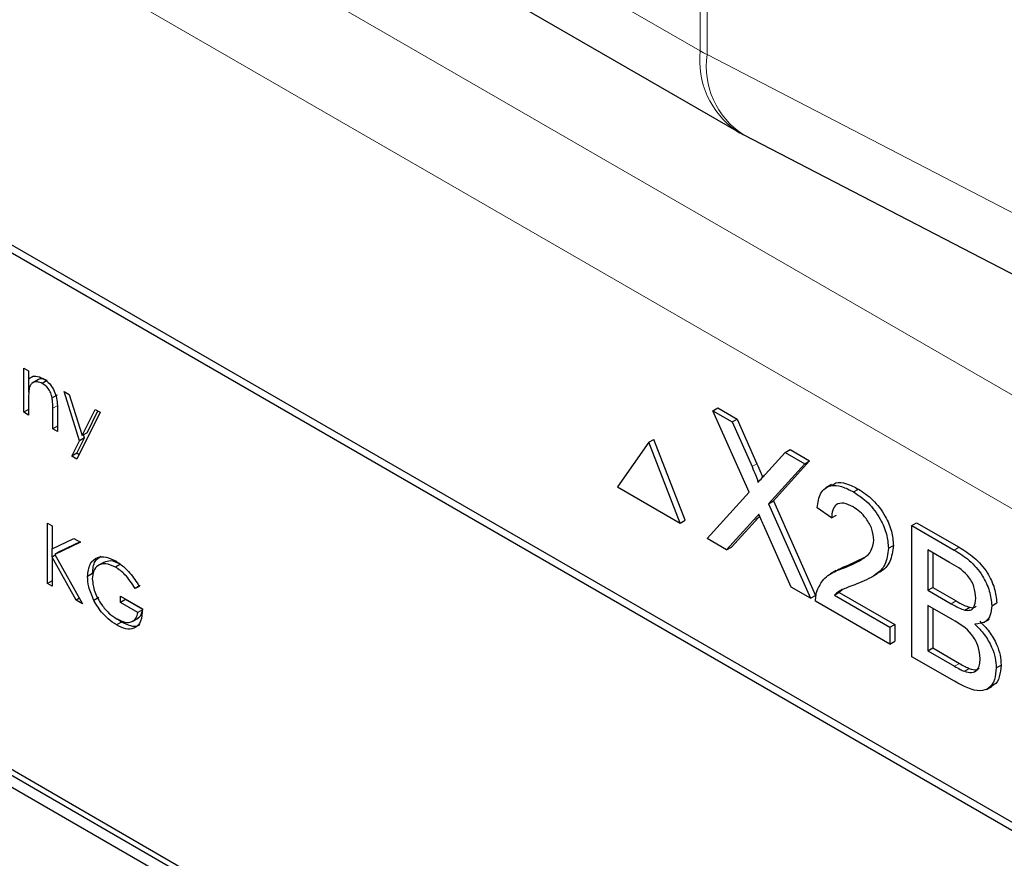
# Paper-space layout 'Blatt2' of a CAD drawing. Header units: millimetres. Extents: x 5 to 418, y 2 to 292.
# Tile 33 of 61: x 118.68 to 122.21, y 159.92 to 162.92. Entities that reach past the tile are written whole.
import ezdxf

# ---------------------------------------------------------------- set-up
doc = ezdxf.new("R2010")
doc.units = ezdxf.units.MM

psp = doc.layouts.new('Blatt2')

# ---------------------------------------------------------------- linework, layer by layer
at = {"color": 7, "linetype": 'Continuous', "lineweight": 18}
for p, q in [((121.1191, 162.8121), (121.1191, 178.208)), ((121.1439, 178.1945), (121.1439, 162.7985)), ((110.253, 169.0849), (121.1191, 162.8121)), ((115.4978, 165.4701), (126.6408, 159.0374)), ((126.464, 158.7312), (115.321, 165.164)), ((121.1439, 162.7985), (130.5865, 157.903)), ((118.8191, 161.5429), (118.8014, 161.5327)), ((121.3047, 161.3236), (121.3224, 161.3338)), ((121.31, 161.1315), (121.3277, 161.1417)), ((122.0286, 161.0246), (122.0463, 161.0348)), ((122.0175, 160.8324), (122.0352, 160.8426)), ((122.0299, 160.6085), (122.0476, 160.6187))]:
    psp.add_line(p, q, dxfattribs=at)
at = {"color": 7, "linetype": 'Continuous', "lineweight": 25}
for p, q in [((110.3825, 168.7988), (121.2485, 162.5259)), ((125.3561, 158.2481), (116.4289, 163.4016)), ((125.3308, 158.2334), (116.492, 163.336)), ((121.2734, 162.5123), (130.716, 157.6168)), ((118.6983, 161.6758), (118.715, 161.6661)), ((118.6983, 161.518), (118.6983, 161.6758)), ((118.715, 161.6661), (118.715, 161.6377)), ((118.7327, 161.6479), (118.715, 161.6377)), ((118.7159, 161.5896), (118.7159, 161.6382)), ((118.75, 161.6355), (118.7279, 161.6227)), ((118.7818, 161.6314), (118.7641, 161.6212)), ((118.8171, 161.5799), (118.7994, 161.5697)), ((118.8422, 161.5928), (118.8603, 161.5823)), ((118.8975, 161.4164), (118.8422, 161.5928)), ((118.8603, 161.5823), (118.9066, 161.4347)), ((118.715, 161.5653), (118.715, 161.5083)), ((118.715, 161.5276), (118.6983, 161.518)), ((118.715, 161.5083), (118.6983, 161.518)), ((118.8014, 161.4584), (118.8014, 161.5327)), ((118.8182, 161.5293), (118.8182, 161.4487)), ((118.9717, 161.518), (118.8877, 161.3504)), ((118.9066, 161.4347), (118.9536, 161.5285)), ((118.9242, 161.4449), (118.9633, 161.5228)), ((118.9536, 161.5285), (118.9717, 161.518)), ((121.1647, 161.5233), (121.1824, 161.5335)), ((121.2941, 161.2317), (121.1647, 161.5233)), ((121.1647, 161.5233), (121.2337, 161.4835)), ((121.1824, 161.5335), (121.2514, 161.4937)), ((118.8182, 161.4681), (118.8014, 161.4584)), ((121.2337, 161.4835), (121.2514, 161.4937)), ((121.2337, 161.4835), (121.3047, 161.3236)), ((121.2514, 161.4937), (121.3224, 161.3338)), ((118.8182, 161.4487), (118.8014, 161.4584)), ((118.9242, 161.4449), (118.9066, 161.4347)), ((118.9151, 161.4266), (118.9117, 161.4376)), ((118.8696, 161.3609), (118.8975, 161.4164)), ((118.8873, 161.3711), (118.9151, 161.4266)), ((118.9151, 161.4266), (118.8975, 161.4164)), ((120.9354, 161.4107), (120.8232, 161.251)), ((120.9354, 161.4107), (120.9531, 161.4209)), ((121.0477, 161.1214), (120.9354, 161.4107)), ((121.0654, 161.1316), (120.9531, 161.4209)), ((120.5567, 159.1189), (116.6676, 161.3641)), ((120.5744, 159.1292), (116.6853, 161.3743)), ((118.8873, 161.3711), (118.8696, 161.3609)), ((118.8877, 161.3504), (118.8696, 161.3609)), ((118.8957, 161.3662), (118.8873, 161.3711)), ((121.3523, 161.296), (121.423, 161.3742)), ((121.423, 161.3742), (121.4407, 161.3844)), ((121.423, 161.3742), (121.4931, 161.3338)), ((121.4407, 161.3844), (121.5107, 161.344)), ((116.6676, 161.3232), (120.5567, 159.0781)), ((121.4931, 161.3338), (121.3637, 161.1908)), ((121.5107, 161.344), (121.3813, 161.201)), ((121.4931, 161.3338), (121.5107, 161.344)), ((121.5891, 161.2591), (121.5692, 161.2477)), ((120.8232, 161.251), (121.0477, 161.1214)), ((121.1438, 161.0659), (121.2941, 161.2317)), ((121.6679, 161.2329), (121.6855, 161.2431)), ((121.3637, 161.1908), (121.3813, 161.201)), ((121.3637, 161.1908), (121.5139, 160.8522)), ((121.3813, 161.201), (121.5316, 160.8624)), ((121.5897, 161.1396), (121.5375, 161.1757)), ((121.5897, 161.1396), (121.6073, 161.1498)), ((118.7822, 161.1213), (118.799, 161.1116)), ((118.7822, 160.9053), (118.7822, 161.1213)), ((118.799, 161.1116), (118.799, 161.0294)), ((121.0477, 161.1214), (121.0654, 161.1316)), ((121.31, 161.1315), (121.2138, 161.0255)), ((121.3277, 161.1417), (121.2315, 161.0357)), ((121.3319, 161.1465), (121.3277, 161.1417)), ((121.4448, 160.8921), (121.3458, 161.1152)), ((121.8764, 161.1125), (121.894, 161.1227)), ((121.8764, 160.643), (121.8764, 161.1125)), ((121.8764, 161.1125), (122.0286, 161.0246)), ((121.894, 161.1227), (122.0463, 161.0348)), ((118.799, 161.0294), (118.877, 161.0666)), ((118.9009, 161.0528), (118.809, 161.0089)), ((118.8993, 161.0538), (118.8267, 161.0191)), ((118.877, 161.0666), (118.9009, 161.0528)), ((121.2138, 161.0255), (121.1438, 161.0659)), ((121.793, 161.031), (121.8106, 161.0412)), ((118.8104, 161.0064), (118.799, 160.9998)), ((118.7999, 161.0004), (118.7999, 161.0298)), ((118.8267, 161.0191), (118.809, 161.0089)), ((118.809, 161.0089), (118.9081, 160.8326)), ((121.2138, 161.0255), (121.2315, 161.0357)), ((122.0112, 160.9805), (121.9337, 161.0252)), ((121.9337, 161.0252), (121.9337, 160.8808)), ((121.9514, 161.015), (121.9514, 160.891)), ((118.799, 160.9998), (118.799, 160.8956)), ((118.8858, 160.8455), (118.799, 160.9998)), ((118.9856, 160.982), (118.9635, 160.9693)), ((119.0439, 160.9741), (119.0262, 160.9639)), ((121.6492, 160.9701), (121.7079, 160.9993)), ((118.9438, 160.9405), (118.9261, 160.9303)), ((121.606, 160.9513), (121.5861, 160.9398)), ((121.6315, 160.9599), (121.6492, 160.9701)), ((121.7333, 160.9284), (121.7532, 160.9399)), ((118.799, 160.915), (118.7822, 160.9053)), ((118.799, 160.8956), (118.7822, 160.9053)), ((119.1141, 160.8975), (119.0964, 160.8873)), ((119.1108, 160.8948), (119.0964, 160.8873)), ((121.5139, 160.8522), (121.4448, 160.8921)), ((121.5993, 160.8631), (121.617, 160.8733)), ((121.6285, 160.8831), (121.617, 160.8733)), ((121.617, 160.8733), (121.8159, 160.7585)), ((121.9337, 160.8808), (121.9514, 160.891)), ((121.9337, 160.8808), (122.0175, 160.8324)), ((121.9514, 160.891), (122.0352, 160.8426)), ((118.8972, 160.8521), (118.8858, 160.8455)), ((118.9081, 160.8326), (118.8858, 160.8455)), ((118.9667, 160.8545), (118.9491, 160.8443)), ((119.0437, 160.8596), (119.1228, 160.8139)), ((119.0437, 160.8374), (119.0437, 160.8596)), ((119.0613, 160.8477), (119.0437, 160.8374)), ((119.106, 160.8014), (119.0437, 160.8374)), ((119.0613, 160.8477), (119.0613, 160.8494)), ((119.1237, 160.8117), (119.0613, 160.8477)), ((121.5139, 160.8522), (121.5316, 160.8624)), ((121.7982, 160.6881), (121.5323, 160.8416)), ((121.5993, 160.8631), (121.7982, 160.7483)), ((122.1631, 160.8253), (122.1807, 160.8355)), ((119.1223, 160.8108), (119.106, 160.8014)), ((122.0233, 160.7749), (121.9337, 160.8266)), ((121.9337, 160.8266), (121.9337, 160.6641)), ((121.9514, 160.8164), (121.9514, 160.6743)), ((122.0664, 160.8097), (122.0841, 160.8199)), ((119.0478, 160.7668), (119.0301, 160.7566)), ((119.0478, 160.7668), (119.0331, 160.7773)), ((119.086, 160.7691), (119.1081, 160.7818)), ((122.1338, 160.7653), (122.1537, 160.7768)), ((121.7982, 160.7483), (121.8159, 160.7585)), ((121.7982, 160.7483), (121.7982, 160.6881)), ((121.8159, 160.7585), (121.8159, 160.6983)), ((121.7982, 160.6881), (121.8159, 160.6983)), ((121.9337, 160.6641), (121.9514, 160.6743)), ((121.9337, 160.6641), (122.0299, 160.6085)), ((121.9514, 160.6743), (122.0476, 160.6187)), ((122.029, 160.5549), (121.8764, 160.643)), ((122.0647, 160.5907), (122.0823, 160.6009)), ((122.1787, 160.6029), (122.1964, 160.6132)), ((122.144, 160.5254), (122.1639, 160.5369))]:
    psp.add_line(p, q, dxfattribs=at)
at = {"color": 7, "linetype": 'Continuous', "lineweight": 18}
for centre, radius, start, end in [((121.4259, 162.7785), 0.3087, 173.763, 234.9248), ((121.4257, 163.3435), 0.6135, 240.0205, 242.6598), ((121.4311, 162.7561), 0.2903, 171.5963, 237.0898)]:
    psp.add_arc(centre, radius, start, end, dxfattribs=at)
at = {"color": 7, "linetype": 'Continuous', "lineweight": 25}
psp.add_arc((121.561, 163.0672), 0.625, 240.0027, 242.5952, dxfattribs=at)
for points, knots in [([(118.715, 161.6377), (118.723, 161.643), (118.7373, 161.6525), (118.758, 161.643), (118.7671, 161.6389)], [0, 0, 0, 0, 0.559141, 1, 1, 1, 1]), ([(118.7176, 161.6062), (118.7167, 161.5989), (118.715, 161.5858), (118.715, 161.5716), (118.715, 161.5653)], [0, 0, 0, 0, 0.559658, 1, 1, 1, 1]), ([(118.7641, 161.6212), (118.7582, 161.6239), (118.7464, 161.6293), (118.7325, 161.6262), (118.7223, 161.6187), (118.7192, 161.6104), (118.7176, 161.6062)], [0, 0, 0, 0, 0.279553, 0.559373, 0.779703, 1, 1, 1, 1]), ([(118.7818, 161.6314), (118.776, 161.634), (118.7642, 161.6392), (118.7528, 161.6379), (118.7486, 161.6343), (118.748, 161.6339)], [0, 0, 0, 0, 0.4662605, 0.9329678, 1, 1, 1, 1]), ([(118.7994, 161.5697), (118.7981, 161.5755), (118.7954, 161.5871), (118.7832, 161.608), (118.7714, 161.6162), (118.7641, 161.6212)], [0, 0, 0, 0, 0.281192, 0.561331, 1, 1, 1, 1]), ([(118.7671, 161.6389), (118.7732, 161.6347), (118.7855, 161.6264), (118.8015, 161.6057), (118.8179, 161.5711), (118.8181, 161.5466), (118.8182, 161.5293)], [0, 0, 0, 0, 0.187021, 0.37389, 0.56061, 1, 1, 1, 1]), ([(118.8014, 161.5327), (118.8014, 161.5394), (118.8015, 161.5514), (118.8, 161.5641), (118.7994, 161.5697)], [0, 0, 0, 0, 0.560255, 1, 1, 1, 1]), ([(121.3047, 161.3236), (121.3092, 161.313), (121.3156, 161.2982), (121.3234, 161.279), (121.325, 161.2708), (121.3258, 161.2667)], [0, 0, 0, 0, 0.561277, 0.781763, 1, 1, 1, 1]), ([(121.3224, 161.3338), (121.3269, 161.3232), (121.3331, 161.3084), (121.3402, 161.2917), (121.3414, 161.286), (121.3418, 161.2844)], [0, 0, 0, 0, 0.6468683, 0.9009766, 1, 1, 1, 1]), ([(121.3258, 161.2667), (121.3307, 161.2722), (121.3396, 161.282), (121.3484, 161.2917), (121.3523, 161.296)], [0, 0, 0, 0, 0.56, 1, 1, 1, 1]), ([(121.5375, 161.1757), (121.5405, 161.1948), (121.5465, 161.2329), (121.5815, 161.2587), (121.6251, 161.2548), (121.6536, 161.2402), (121.6679, 161.2329)], [0, 0, 0, 0, 0.280235, 0.558893, 0.779132, 1, 1, 1, 1]), ([(121.5915, 161.2553), (121.5955, 161.259), (121.6081, 161.2709), (121.6434, 161.2641), (121.6715, 161.2501), (121.6855, 161.2431)], [0, 0, 0, 0, 0.185653, 0.592247, 1, 1, 1, 1]), ([(121.6679, 161.2329), (121.6856, 161.2212), (121.721, 161.1979), (121.7634, 161.141), (121.7892, 161.0814), (121.7917, 161.0478), (121.793, 161.031)], [0, 0, 0, 0, 0.2804823, 0.5596436, 0.7797486, 1, 1, 1, 1]), ([(121.6855, 161.2431), (121.7033, 161.2314), (121.7387, 161.2081), (121.781, 161.1512), (121.8069, 161.0916), (121.8094, 161.058), (121.8106, 161.0412)], [0, 0, 0, 0, 0.2804823, 0.5596436, 0.7797486, 1, 1, 1, 1]), ([(121.6667, 161.1793), (121.6555, 161.1849), (121.633, 161.1959), (121.606, 161.1904), (121.5916, 161.169), (121.5903, 161.1494), (121.5897, 161.1396)], [0, 0, 0, 0, 0.28041, 0.559489, 0.779375, 1, 1, 1, 1]), ([(121.3291, 161.1527), (121.3255, 161.1488), (121.3191, 161.1418), (121.3128, 161.1347), (121.31, 161.1315)], [0, 0, 0, 0, 0.560002, 1, 1, 1, 1]), ([(121.3458, 161.1152), (121.3427, 161.1222), (121.3371, 161.1347), (121.3316, 161.1472), (121.3291, 161.1527)], [0, 0, 0, 0, 0.56, 1, 1, 1, 1]), ([(121.7408, 161.0606), (121.7395, 161.0734), (121.7367, 161.099), (121.7156, 161.1363), (121.6912, 161.1635), (121.6749, 161.1741), (121.6667, 161.1793)], [0, 0, 0, 0, 0.27908, 0.558612, 0.779043, 1, 1, 1, 1]), ([(121.6315, 160.9599), (121.6575, 160.9706), (121.6937, 160.9854), (121.7337, 161.0182), (121.7384, 161.0465), (121.7408, 161.0606)], [0, 0, 0, 0, 0.561313, 0.781386, 1, 1, 1, 1]), ([(121.8106, 161.0412), (121.8078, 161.0206), (121.8021, 160.9792), (121.7751, 160.9517), (121.7566, 160.943), (121.7525, 160.9411)], [0, 0, 0, 0, 0.4356598, 0.8734308, 1, 1, 1, 1]), ([(121.793, 161.031), (121.7902, 161.0102), (121.7847, 160.9684), (121.741, 160.9287), (121.7032, 160.9131), (121.6802, 160.9035)], [0, 0, 0, 0, 0.278741, 0.558834, 1, 1, 1, 1]), ([(122.0286, 161.0246), (122.0466, 161.0135), (122.0826, 160.9914), (122.1295, 160.9385), (122.1574, 160.8773), (122.1612, 160.8426), (122.1631, 160.8253)], [0, 0, 0, 0, 0.281116, 0.560026, 0.780112, 1, 1, 1, 1]), ([(122.0463, 161.0348), (122.0643, 161.0237), (122.1003, 161.0016), (122.1472, 160.9487), (122.1751, 160.8875), (122.1789, 160.8528), (122.1807, 160.8355)], [0, 0, 0, 0, 0.281116, 0.560026, 0.780112, 1, 1, 1, 1]), ([(118.9261, 160.9303), (118.928, 160.9462), (118.9317, 160.9779), (118.9586, 161.0004), (118.9921, 161.0025), (119.0152, 160.9913), (119.0268, 160.9857)], [0, 0, 0, 0, 0.2795897, 0.5590718, 0.7794111, 1, 1, 1, 1]), ([(119.0262, 160.9639), (119.0144, 160.969), (118.9907, 160.9794), (118.9631, 160.9723), (118.9461, 160.9519), (118.944, 160.9316), (118.9429, 160.9215)], [0, 0, 0, 0, 0.279847, 0.559555, 0.779847, 1, 1, 1, 1]), ([(118.9438, 160.9405), (118.9453, 160.9569), (118.9479, 160.9859), (118.966, 160.9975), (118.9738, 161.0025)], [0, 0, 0, 0, 0.56748, 1, 1, 1, 1]), ([(119.0439, 160.9741), (119.0318, 160.9796), (119.0092, 160.99), (118.9919, 160.983), (118.9838, 160.9797)], [0, 0, 0, 0, 0.530787, 1, 1, 1, 1]), ([(119.0268, 160.9857), (119.0375, 160.9786), (119.0551, 160.9669), (119.078, 160.9429), (119.0956, 160.9198), (119.1057, 160.9031), (119.1108, 160.8948)], [0, 0, 0, 0, 0.339527, 0.559586, 0.779731, 1, 1, 1, 1]), ([(122.1057, 160.8526), (122.1045, 160.866), (122.1027, 160.8862), (122.0902, 160.915), (122.0626, 160.953), (122.034, 160.9683), (122.0112, 160.9805)], [0, 0, 0, 0, 0.249512, 0.375019, 0.500244, 1, 1, 1, 1]), ([(119.0964, 160.8873), (119.0849, 160.905), (119.0642, 160.9365), (119.0378, 160.9555), (119.0262, 160.9639)], [0, 0, 0, 0, 0.55984, 1, 1, 1, 1]), ([(121.5378, 160.8802), (121.5447, 160.8944), (121.556, 160.9179), (121.5816, 160.9379), (121.6056, 160.9507), (121.6229, 160.9568), (121.6315, 160.9599)], [0, 0, 0, 0, 0.339411, 0.559525, 0.779752, 1, 1, 1, 1]), ([(121.6062, 160.9509), (121.6119, 160.9542), (121.6255, 160.962), (121.6405, 160.9671), (121.6492, 160.9701)], [0, 0, 0, 0, 0.421829, 1, 1, 1, 1]), ([(118.9491, 160.8443), (118.9417, 160.8609), (118.9285, 160.8906), (118.9268, 160.9182), (118.9261, 160.9303)], [0, 0, 0, 0, 0.559317, 1, 1, 1, 1]), ([(118.9429, 160.9215), (118.9448, 160.9061), (118.9487, 160.8753), (118.9735, 160.8308), (119.0023, 160.7975), (119.0218, 160.7845), (119.0316, 160.7779)], [0, 0, 0, 0, 0.2790614, 0.5585842, 0.7792365, 1, 1, 1, 1]), ([(121.6802, 160.9035), (121.6705, 160.8999), (121.6545, 160.8939), (121.6324, 160.8852), (121.6141, 160.877), (121.6042, 160.8678), (121.5993, 160.8631)], [0, 0, 0, 0, 0.340038, 0.560063, 0.78009, 1, 1, 1, 1]), ([(121.5323, 160.8416), (121.5325, 160.8495), (121.5327, 160.8635), (121.5362, 160.8751), (121.5378, 160.8802)], [0, 0, 0, 0, 0.559956, 1, 1, 1, 1]), ([(119.0301, 160.7566), (119.0197, 160.7633), (119.0026, 160.7744), (118.9802, 160.797), (118.9629, 160.8193), (118.9537, 160.836), (118.9491, 160.8443)], [0, 0, 0, 0, 0.339789, 0.559872, 0.779908, 1, 1, 1, 1]), ([(122.0175, 160.8324), (122.0267, 160.8271), (122.0432, 160.8176), (122.0593, 160.8121), (122.0664, 160.8097)], [0, 0, 0, 0, 0.560393, 1, 1, 1, 1]), ([(122.0352, 160.8426), (122.0444, 160.8373), (122.0609, 160.8278), (122.077, 160.8223), (122.0841, 160.8199)], [0, 0, 0, 0, 0.560393, 1, 1, 1, 1]), ([(122.0664, 160.8097), (122.0729, 160.809), (122.0858, 160.8075), (122.1028, 160.8206), (122.1046, 160.8404), (122.1057, 160.8526)], [0, 0, 0, 0, 0.280869, 0.561063, 1, 1, 1, 1]), ([(119.1228, 160.8139), (119.1217, 160.7983), (119.1194, 160.767), (119.0957, 160.7422), (119.0633, 160.7401), (119.0412, 160.7511), (119.0301, 160.7566)], [0, 0, 0, 0, 0.280351, 0.559367, 0.779371, 1, 1, 1, 1]), ([(119.0316, 160.7779), (119.0412, 160.7732), (119.0605, 160.7638), (119.0842, 160.7662), (119.1007, 160.7789), (119.1042, 160.7939), (119.106, 160.8014)], [0, 0, 0, 0, 0.280254, 0.559912, 0.779941, 1, 1, 1, 1]), ([(119.1054, 160.7813), (119.1097, 160.7839), (119.1175, 160.7885), (119.1201, 160.7995), (119.1212, 160.8044)], [0, 0, 0, 0, 0.5510158, 1, 1, 1, 1]), ([(122.0841, 160.8199), (122.0909, 160.8186), (122.1, 160.8169), (122.1057, 160.8221), (122.1071, 160.8233)], [0, 0, 0, 0, 0.753765, 1, 1, 1, 1]), ([(122.1631, 160.8253), (122.1619, 160.8138), (122.1596, 160.7909), (122.14, 160.7635), (122.1164, 160.761), (122.1021, 160.7595)], [0, 0, 0, 0, 0.280336, 0.5608, 1, 1, 1, 1]), ([(119.113, 160.759), (119.1118, 160.7576), (119.1046, 160.749), (119.0803, 160.7513), (119.0587, 160.7616), (119.0478, 160.7668)], [0, 0, 0, 0, 0.089239, 0.543973, 1, 1, 1, 1]), ([(122.1214, 160.637), (122.1201, 160.6511), (122.1182, 160.6724), (122.1049, 160.7024), (122.0774, 160.7433), (122.0473, 160.7608), (122.0233, 160.7749)], [0, 0, 0, 0, 0.249802, 0.375546, 0.501154, 1, 1, 1, 1]), ([(122.1021, 160.7595), (122.1139, 160.7477), (122.1375, 160.7242), (122.1625, 160.6803), (122.1767, 160.6382), (122.178, 160.6147), (122.1787, 160.6029)], [0, 0, 0, 0, 0.2802111, 0.5596695, 0.7797087, 1, 1, 1, 1]), ([(122.1197, 160.7697), (122.1315, 160.7579), (122.1552, 160.7344), (122.1802, 160.6905), (122.1944, 160.6484), (122.1957, 160.6249), (122.1964, 160.6132)], [0, 0, 0, 0, 0.2802111, 0.5596695, 0.7797087, 1, 1, 1, 1]), ([(122.0476, 160.6187), (122.0541, 160.615), (122.0657, 160.6082), (122.0773, 160.6031), (122.0823, 160.6009)], [0, 0, 0, 0, 0.560099, 1, 1, 1, 1]), ([(122.0647, 160.5907), (122.0736, 160.5881), (122.0915, 160.5829), (122.1103, 160.5934), (122.12, 160.6129), (122.1209, 160.6289), (122.1214, 160.637)], [0, 0, 0, 0, 0.28029, 0.559018, 0.779402, 1, 1, 1, 1]), ([(122.1787, 160.6029), (122.1774, 160.5882), (122.1749, 160.5587), (122.1551, 160.5283), (122.1078, 160.5129), (122.0615, 160.5376), (122.029, 160.5549)], [0, 0, 0, 0, 0.187143, 0.374319, 0.560786, 1, 1, 1, 1]), ([(122.0299, 160.6085), (122.0364, 160.6048), (122.048, 160.598), (122.0596, 160.5929), (122.0647, 160.5907)], [0, 0, 0, 0, 0.560099, 1, 1, 1, 1]), ([(122.0823, 160.6009), (122.0916, 160.5977), (122.1056, 160.5929), (122.1151, 160.5994), (122.1183, 160.6016)], [0, 0, 0, 0, 0.6589054, 1, 1, 1, 1]), ([(122.1964, 160.6132), (122.195, 160.5987), (122.1921, 160.5698), (122.1789, 160.5435), (122.1655, 160.5398), (122.1628, 160.5391)], [0, 0, 0, 0, 0.444756, 0.889591, 1, 1, 1, 1])]:
    psp.add_open_spline(points, degree=3, knots=knots, dxfattribs=at)

doc.saveas('drawing.dxf')
